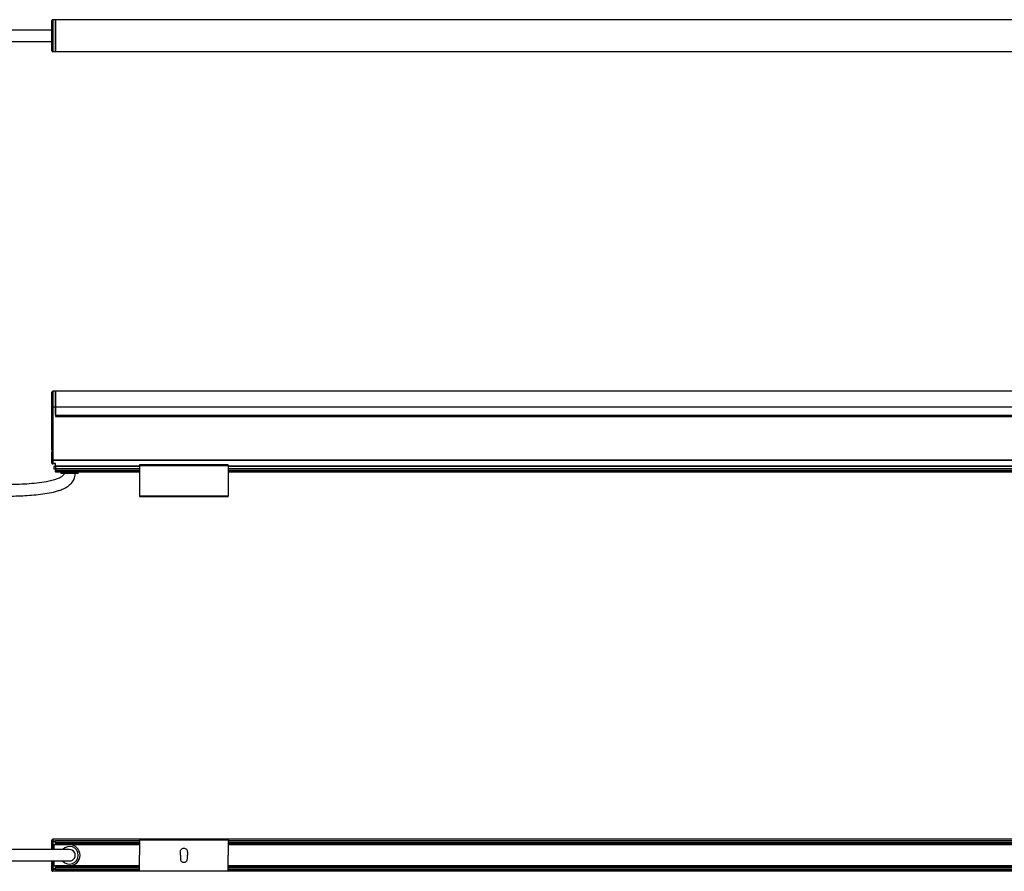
# Model space of a CAD drawing. Header units: millimetres. Extents: x -1015 to 3225, y 357 to 841.
# Tile 5 of 18: x -302 to 257, y 357 to 841. Entities that reach past the tile are written whole.
import ezdxf

# ---------------------------------------------------------------- set-up
doc = ezdxf.new("R2010")
doc.units = ezdxf.units.MM

# ---------------------------------------------------------------- blocks, each defined once
blk = doc.blocks.new('Drawing View1')
at = {"color": 7, "linetype": 'Continuous', "lineweight": 25}
for p, q in [((155.2, -5.4), (155.2, 11.9)), ((155.7, 12.4), (155.7, -5.9)), ((157.2, 12.4), (155.7, 12.4)), ((157.2, -5.9), (157.2, 12.4)), ((157.2, 12.4), (157.21, 12.4)), ((157.2, 11.9), (157.21, 11.9)), ((1053.19, 12.4), (157.21, 12.4)), ((157.21, 12.4), (157.21, -5.9)), ((157.2, -5.4), (157.21, -5.4)), ((157.2, -5.9), (155.7, -5.9)), ((157.2, -5.9), (157.21, -5.9)), ((1053.19, -5.9), (157.21, -5.9))]:
    blk.add_line(p, q, dxfattribs=at)
for centre, start, end in [((155.7, 11.9), 90, 180), ((155.7, -5.4), 180, 270)]:
    blk.add_arc(centre, 0.5, start, end, dxfattribs=at)
for points, knots in [([(155.2, 6.5), (153.54, 6.5), (150.1, 6.5), (144.72, 6.5), (139.11, 6.5), (133.39, 6.5), (127.58, 6.5), (121.67, 6.5), (114.92, 6.5), (107.58, 6.5), (99.97, 6.5), (92.91, 6.5), (84.91, 6.5), (75.6, 6.5), (64.91, 6.5), (54.14, 6.5), (45.39, 6.5), (38.68, 6.5), (34.11, 6.5), (29.7, 6.5), (25.66, 6.5), (21.6, 6.5), (17.23, 6.5), (12.07, 6.5), (6.23, 6.5), (2.14, 6.5), (0, 6.5)], [0, 0, 0, 0, 0.032613, 0.067841, 0.104341, 0.141053, 0.178269, 0.216419, 0.255129, 0.308428, 0.358055, 0.402177, 0.444756, 0.51266, 0.582033, 0.651426, 0.720806, 0.751317, 0.780971, 0.809117, 0.836545, 0.859112, 0.887426, 0.920923, 0.95881, 1, 1, 1, 1]), ([(0, 0), (2.83, 0), (8.41, 0), (16.53, 0), (24.12, 0), (30.98, 0), (36.94, 0), (42.09, 0), (46.75, 0), (51.28, 0), (59.95, 0), (72.9, 0), (86.94, 0), (97.84, 0), (105.19, 0), (112.03, 0), (118.76, 0), (126.37, 0), (134.95, 0), (142.65, 0), (148.58, 0), (151.99, 0), (154.15, 0), (154.95, 0), (155.2, 0)], [0, 0, 0, 0, 0.054689, 0.1075, 0.156755, 0.201221, 0.240028, 0.272056, 0.300775, 0.329988, 0.359655, 0.468452, 0.580195, 0.631141, 0.679046, 0.722128, 0.763118, 0.808952, 0.868815, 0.928671, 0.957611, 0.98395, 0.99509, 1, 1, 1, 1])]:
    blk.add_open_spline(points, degree=3, knots=knots, dxfattribs=at)
blk = doc.blocks.new('Drawing View2')
at = {"color": 7, "linetype": 'Continuous', "lineweight": 25}
for p, q in [((-6.75, 37.74), (-6.75, 46.39)), ((-4.75, 46.89), (-6.25, 46.89)), ((-6.25, 46.89), (-6.25, 37.74)), ((-4.75, 37.74), (-4.75, 46.89)), ((891.24, 46.89), (-4.74, 46.89)), ((-4.74, 46.89), (-4.74, 37.74)), ((-6.75, 37.74), (-6.25, 37.74)), ((-6.75, 14.01), (-6.75, 37.74)), ((-6.25, 37.74), (-6.25, 7.69)), ((-4.75, 37.74), (-6.25, 37.74)), ((-4.75, 37.74), (-4.75, 32.4)), ((891.24, 37.74), (-4.74, 37.74)), ((-4.74, 33.15), (-4.74, 37.74)), ((-4.75, 32.9), (-4.74, 32.9)), ((-4.75, 32.4), (891.25, 32.4)), ((-4.74, 33.15), (891.24, 33.15)), ((-4.74, 33.15), (-4.74, 32.9)), ((-4.74, 32.9), (891.24, 32.9)), ((-6.75, 7.69), (-6.75, 11.79)), ((-6.75, 7.69), (-6.25, 7.69)), ((-6.75, 6), (-6.75, 7.69)), ((892.75, 7.69), (-6.25, 7.69)), ((-6.25, 7.69), (-6.25, 7.42)), ((892.75, 7.42), (-6.25, 7.42)), ((-6.25, 7.42), (-6.25, 5.74)), ((-4.75, 5.74), (-6.25, 5.74)), ((-6.25, 5.74), (-6.25, 5.5)), ((-4.75, 4.32), (-4.75, 5.74)), ((-4.75, 5.5), (-6.25, 5.5)), ((-5.75, 4), (-5.75, 2.5)), ((-4.75, 4), (-5.75, 4)), ((-4.75, 2.5), (-5.75, 2.5)), ((-4.75, 4.06), (-4.75, 4.32)), ((43, 4.32), (-4.75, 4.32)), ((-4.75, 4.06), (-4.75, 2.8)), ((43, 4.06), (-4.75, 4.06)), ((-4.75, 2.7), (-4.75, 2.8)), ((43, 2.8), (-4.75, 2.8)), ((43, 2.7), (-4.75, 2.7)), ((-4.75, 2.7), (-4.75, 1.82)), ((43, 1.82), (-4.75, 1.82)), ((-4.75, 1.03), (-4.75, 1.82)), ((-4.75, 1.03), (-4.75, 0.9)), ((43, 1.03), (-4.75, 1.03)), ((43, 0.9), (-4.75, 0.9)), ((-1.75, 0.9), (-1.75, 0)), ((8.25, 0), (-1.75, 0)), ((8.25, 0), (8.25, 0.9)), ((93.5, 4.9), (43, 4.9)), ((43, 4.7), (93.5, 4.7)), ((43, 4.7), (43, -12.9)), ((93.5, 4.7), (93.5, -12.9)), ((793, 4.32), (93.5, 4.32)), ((793, 4.06), (93.5, 4.06)), ((793, 2.8), (93.5, 2.8)), ((793, 2.7), (93.5, 2.7)), ((793, 1.82), (93.5, 1.82)), ((793, 1.03), (93.5, 1.03)), ((793, 0.9), (93.5, 0.9)), ((93.5, -12.9), (43, -12.9)), ((43, -13.1), (93.5, -13.1))]:
    blk.add_line(p, q, dxfattribs=at)
at = {"color": 7, "linetype": 'Continuous', "lineweight": 25, "flags": 128}
for points in [[(-6.75, 7.69), (-6.74, 7.63), (-6.71, 7.59), (-6.67, 7.54), (-6.6, 7.5), (-6.53, 7.47), (-6.44, 7.44), (-6.35, 7.43), (-6.25, 7.42)], [(-6.25, 5.74), (-6.35, 5.74), (-6.44, 5.76), (-6.53, 5.78), (-6.6, 5.82), (-6.67, 5.85), (-6.71, 5.9), (-6.74, 5.95), (-6.75, 6)]]:
    blk.add_lwpolyline(points, dxfattribs=at)
at = {"color": 7, "linetype": 'Continuous', "lineweight": 25}
for centre, start, end in [((-6.25, 46.39), 90, 180), ((-6.25, 6), 180, 270)]:
    blk.add_arc(centre, 0.5, start, end, dxfattribs=at)
for points, knots in [([(-6.75, 11.79), (-6.75, 11.87), (-6.74, 11.96), (-6.73, 12.14), (-6.72, 12.24), (-6.7, 12.52), (-6.69, 12.71), (-6.69, 13.09), (-6.7, 13.28), (-6.72, 13.56), (-6.73, 13.66), (-6.74, 13.84), (-6.75, 13.93), (-6.75, 14.01)], [0, 0, 0, 0, 0.125, 0.125, 0.25, 0.25, 0.5, 0.5, 0.75, 0.75, 0.875, 0.875, 1, 1, 1, 1]), ([(0, 0), (-0.01, -0.15), (-0.04, -0.45), (-0.43, -1.12), (-1.32, -1.84), (-2.55, -2.54), (-5.31, -3.69), (-9.6, -4.7), (-15.39, -5.5), (-21.08, -5.96), (-26.8, -6.23), (-32.52, -6.35), (-42.85, -6.37), (-57.79, -5.92), (-85.39, -4.48), (-109.66, -2.78), (-130.56, -1.58), (-137.88, -1.21), (-143.2, -0.98), (-146.87, -0.84), (-151.28, -0.7), (-156.4, -0.58), (-160.03, -0.56), (-161.95, -0.55)], [0, 0, 0, 0, 0.002741, 0.005502, 0.013907, 0.023316, 0.031352, 0.068697, 0.103541, 0.138447, 0.173425, 0.208369, 0.243245, 0.36282, 0.482252, 0.749773, 0.808606, 0.866047, 0.883991, 0.906173, 0.933346, 0.964901, 1, 1, 1, 1]), ([(-161.95, -7.05), (-159.33, -7.07), (-154.5, -7.11), (-147.99, -7.3), (-142.75, -7.51), (-138.34, -7.7), (-134.2, -7.91), (-124.73, -8.41), (-104.73, -9.65), (-79.37, -11.34), (-53.89, -12.59), (-36.92, -12.97), (-23.37, -12.66), (-14.92, -12.03), (-8.34, -11.05), (-4.43, -10.15), (-1.28, -9.09), (0.91, -8.11), (2.96, -6.81), (4.66, -5.25), (5.83, -3.41), (6.41, -1.56), (6.47, -0.53), (6.5, 0)], [0, 0, 0, 0, 0.0452283, 0.0833197, 0.1122653, 0.1357056, 0.1595648, 0.1838111, 0.2992159, 0.5052209, 0.6223071, 0.7393586, 0.7978659, 0.8562656, 0.8853076, 0.9126125, 0.9252948, 0.9426276, 0.9538937, 0.9669429, 0.9822355, 0.9908336, 1, 1, 1, 1]), ([(43, 4.9), (43, 4.9), (43, 4.9), (43, 4.87), (43, 4.83), (43, 4.77), (43, 4.72), (43, 4.7)], [0, 0, 0, 0, 0.145533, 0.35915, 0.572766, 0.786383, 1, 1, 1, 1]), ([(93.5, 4.7), (93.5, 4.72), (93.5, 4.77), (93.5, 4.83), (93.5, 4.87), (93.5, 4.9), (93.5, 4.9), (93.5, 4.9)], [0, 0, 0, 0, 0.213617, 0.427234, 0.64085, 0.854467, 1, 1, 1, 1])]:
    blk.add_open_spline(points, degree=3, knots=knots, dxfattribs=at)
for points in [[(43, -12.9), (43, -12.93), (43, -12.98), (43, -13.04), (43, -13.09), (43, -13.1), (43, -13.1)], [(93.5, -13.1), (93.5, -13.1), (93.5, -13.09), (93.5, -13.04), (93.5, -12.98), (93.5, -12.93), (93.5, -12.9)]]:
    blk.add_open_spline(points, degree=3, dxfattribs=at)
blk = doc.blocks.new('Drawing View4')
at = {"color": 7, "linetype": 'Continuous', "lineweight": 25}
for p, q in [((155.2, 10.87), (155.2, 11.9)), ((155.7, 12.4), (155.7, 12.33)), ((1054.7, 12.4), (155.7, 12.4)), ((155.7, 12.33), (155.7, 11.29)), ((1054.7, 12.33), (155.7, 12.33)), ((157.2, 11.29), (155.7, 11.29)), ((155.7, 11.29), (155.7, 10.87)), ((204.95, 11.35), (157.2, 11.35)), ((157.2, 11.35), (157.2, 11.17)), ((255.45, 12.25), (204.95, 12.25)), ((204.95, 12.05), (255.45, 12.05)), ((204.95, 12.05), (204.95, 3.25)), ((255.45, 12.05), (255.45, 3.25)), ((954.95, 11.35), (255.45, 11.35)), ((155.2, 6.5), (155.2, 10.87)), ((155.7, 10.87), (155.2, 10.87)), ((157.2, 10.87), (155.7, 10.87)), ((155.7, 10.87), (155.7, 6.5)), ((156.2, 9.25), (156.2, 6.5)), ((165.2, 9.25), (156.2, 9.25)), ((204.95, 11.17), (157.2, 11.17)), ((157.2, 10.32), (157.2, 11.17)), ((157.2, 10.32), (157.2, 9.98)), ((204.95, 10.32), (157.2, 10.32)), ((157.2, 9.35), (157.2, 9.98)), ((204.95, 9.98), (157.2, 9.98)), ((204.95, 9.35), (157.2, 9.35)), ((157.2, 9.25), (157.2, 9.35)), ((204.95, 9.25), (165.2, 9.25)), ((954.95, 11.17), (255.45, 11.17)), ((954.95, 10.32), (255.45, 10.32)), ((954.95, 9.98), (255.45, 9.98)), ((954.95, 9.35), (255.45, 9.35)), ((954.95, 9.25), (255.45, 9.25)), ((155.2, -4.37), (155.2, 0)), ((155.7, 0), (155.7, -4.37)), ((156.2, 0), (156.2, -2.75)), ((204.95, -5.55), (204.95, 3.25)), ((228.2, 3.25), (228.2, 5.25)), ((228.2, 3.25), (228.2, 1.25)), ((232.2, 5.25), (232.2, 3.25)), ((232.2, 1.25), (232.2, 3.25)), ((255.45, -5.55), (255.45, 3.25)), ((155.7, -4.37), (155.2, -4.37)), ((155.2, -5.4), (155.2, -4.37)), ((157.2, -4.37), (155.7, -4.37)), ((155.7, -4.37), (155.7, -4.79)), ((155.7, -4.79), (155.7, -5.83)), ((157.2, -4.79), (155.7, -4.79)), ((156.2, -2.75), (165.2, -2.75)), ((157.2, -2.85), (157.2, -2.75)), ((204.95, -2.85), (157.2, -2.85)), ((157.2, -2.85), (157.2, -3.48)), ((157.2, -3.48), (157.2, -3.82)), ((204.95, -3.48), (157.2, -3.48)), ((157.2, -3.82), (157.2, -4.67)), ((204.95, -3.82), (157.2, -3.82)), ((204.95, -4.67), (157.2, -4.67)), ((157.2, -4.67), (157.2, -4.85)), ((157.2, -4.85), (204.95, -4.85)), ((204.95, -2.75), (165.2, -2.75)), ((204.95, -5.55), (255.45, -5.55)), ((954.95, -2.75), (255.45, -2.75)), ((954.95, -2.85), (255.45, -2.85)), ((954.95, -3.48), (255.45, -3.48)), ((954.95, -3.82), (255.45, -3.82)), ((954.95, -4.67), (255.45, -4.67)), ((255.45, -4.85), (954.95, -4.85)), ((1054.7, -5.83), (155.7, -5.83)), ((155.7, -5.83), (155.7, -5.9)), ((1054.7, -5.9), (155.7, -5.9)), ((255.45, -5.75), (204.95, -5.75))]:
    blk.add_line(p, q, dxfattribs=at)
for centre, radius, start, end in [((155.7, 11.9), 0.5, 90, 180), ((155.67, 11.86), 0.468, 85.8136, 175.0883), ((155.67, 10.83), 0.468, 85.8136, 175.0883), ((165.2, 3.25), 5, 221.1375, 139.0534), ((165.2, 3.25), 3.25, 270, 91.1723), ((165.2, 3.25), 6, 270, 90), ((165.2, 3.25), 3.25, 269.9707, 89.981), ((155.67, -4.33), 0.468, 184.9117, 274.1864), ((155.67, -5.36), 0.468, 184.9117, 274.1864), ((155.7, -5.4), 0.5, 180, 270)]:
    blk.add_arc(centre, radius, start, end, dxfattribs=at)
for points in [[(204.95, 12.25), (204.95, 12.25), (204.95, 12.24), (204.95, 12.19), (204.95, 12.13), (204.95, 12.08), (204.95, 12.05)], [(255.45, 12.05), (255.45, 12.08), (255.45, 12.13), (255.45, 12.19), (255.45, 12.24), (255.45, 12.25), (255.45, 12.25)], [(228.2, 5.25), (228.23, 5.51), (228.29, 6.04), (228.75, 6.7), (229.41, 7.15), (230.2, 7.3), (230.99, 7.15), (231.65, 6.7), (232.11, 6.04), (232.17, 5.51), (232.2, 5.25)], [(228.2, 1.25), (228.23, 0.99), (228.29, 0.46), (228.75, -0.2), (229.41, -0.65), (230.2, -0.8), (230.99, -0.65), (231.65, -0.2), (232.11, 0.46), (232.17, 0.99), (232.2, 1.25)], [(204.95, -5.75), (204.95, -5.75), (204.95, -5.74), (204.95, -5.69), (204.95, -5.63), (204.95, -5.58), (204.95, -5.55)], [(255.45, -5.55), (255.45, -5.58), (255.45, -5.63), (255.45, -5.69), (255.45, -5.74), (255.45, -5.75), (255.45, -5.75)]]:
    blk.add_open_spline(points, degree=3, dxfattribs=at)
for points, knots in [([(165.2, 6.5), (165.17, 6.5), (165.13, 6.5), (164.62, 6.5), (163.53, 6.5), (161.89, 6.5), (159.84, 6.5), (157.72, 6.5), (155.63, 6.5), (153.86, 6.5), (152.1, 6.5), (150.27, 6.5), (148.39, 6.5), (144.14, 6.5), (137.51, 6.5), (128.63, 6.5), (119.99, 6.5), (111.65, 6.5), (103.29, 6.5), (95.69, 6.5), (88.7, 6.5), (82.56, 6.5), (76.46, 6.5), (70.58, 6.5), (64.97, 6.5), (59.54, 6.5), (54.21, 6.5), (48.55, 6.5), (42.27, 6.5), (35.07, 6.5), (27.06, 6.5), (18.39, 6.5), (9.3, 6.5), (3.12, 6.5), (0, 6.5)], [0, 0, 0, 0, 0.006663, 0.012838, 0.024755, 0.036695, 0.048283, 0.065251, 0.076513, 0.086766, 0.097424, 0.108437, 0.119728, 0.131143, 0.184432, 0.237654, 0.288979, 0.338019, 0.386039, 0.437646, 0.473192, 0.510411, 0.54689, 0.581852, 0.615163, 0.646723, 0.678674, 0.710104, 0.747492, 0.790429, 0.838281, 0.890113, 0.944613, 1, 1, 1, 1]), ([(0, 0), (2.15, 0), (6.2, 0), (11.83, 0), (16.52, 0), (20.41, 0), (23.84, 0), (27.18, 0), (35.71, 0), (46.87, 0), (60.65, 0), (71.82, 0), (82.27, 0), (91.99, 0), (101.25, 0), (111.04, 0), (121.39, 0), (131.79, 0), (139.4, 0), (144.38, 0), (147.24, 0), (150.59, 0), (154.29, 0), (158.03, 0), (160.99, 0), (163.01, 0), (164.19, 0), (165.04, 0), (165.15, 0), (165.2, 0)], [0, 0, 0, 0, 0.0382735, 0.0720109, 0.1000357, 0.1216564, 0.1411815, 0.1610037, 0.1810943, 0.293087, 0.359779, 0.4264806, 0.4919801, 0.5458713, 0.5994483, 0.6568458, 0.7200723, 0.7834329, 0.8416414, 0.8553744, 0.8722064, 0.8926222, 0.9153804, 0.938887, 0.9613015, 0.971608, 0.9812232, 0.9904272, 1, 1, 1, 1])]:
    blk.add_open_spline(points, degree=3, knots=knots, dxfattribs=at)

msp = doc.modelspace()

# ---------------------------------------------------------------- block references
at = {"color": 7, "linetype": 'Continuous', "lineweight": 25}
for name, p in [('Drawing View1', (-439.24, 828.64)), ('Drawing View2', (-277.29, 582.94)), ('Drawing View4', (-439.24, 362.7))]:
    msp.add_blockref(name, p, dxfattribs=at)

doc.saveas('drawing.dxf')
